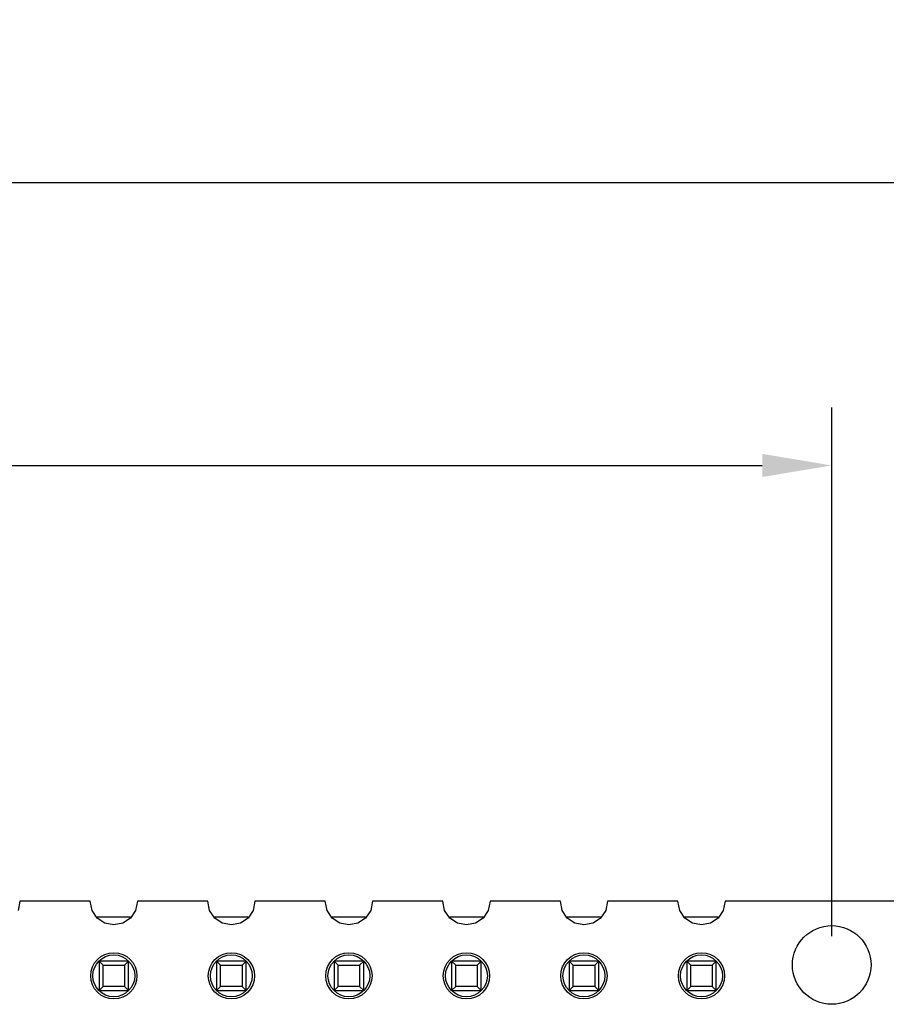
# Model space of a CAD drawing. Header units: millimetres. Extents: x 563 to 681, y 173 to 284.
# Tile 161 of 167: x 648 to 667, y 263 to 284. Entities that reach past the tile are written whole.
import ezdxf

# ---------------------------------------------------------------- set-up
doc = ezdxf.new("R2010")
doc.units = ezdxf.units.MM
doc.header["$LTSCALE"] = 30.734
doc.header["$PDMODE"] = 3
doc.header["$PDSIZE"] = 0.3125
doc.layers.get('0').update_dxf_attribs({"linetype": 'CONTINUOUS'})
doc.layers.get('Defpoints').update_dxf_attribs({"linetype": 'CONTINUOUS'})
doc.layers.add('dim', color=6, linetype='CONTINUOUS', lineweight=9)
doc.styles.add('Verdana', font='verdana.ttf', dxfattribs={"height": 2.5})
doc.dimstyles.new('aaaaaaaa 3.0', dxfattribs={"dimtxt": 2.5, "dimasz": 1.5, "dimexe": 1.25, "dimexo": 0.625, "dimtad": 1, "dimdec": 1, "dimzin": 9, "dimdsep": 46, "dimtxsty": 'Verdana', "dimcen": 0, "dimazin": 0, "dimtfac": 1, "dimtofl": 0, "dimtmove": 0, "dimatfit": 3, "dimfxl": 1, "dimlwd": 25, "dimlwe": 25, "dimarcsym": 0})

# ---------------------------------------------------------------- blocks, each defined once
blk = doc.blocks.new('*D16')
at = {"layer": 'Defpoints', "color": 0}
for p in [(681.464, 280.862), (610.418, 264.464), (681.464, 264.229)]:
    blk.add_point(p, dxfattribs=at)
at = {"layer": 'dim', "color": 0, "lineweight": 25}
for p, q in [((610.418, 265.089), (610.418, 282.112)), ((681.464, 264.854), (681.464, 282.112)), ((611.918, 280.862), (679.964, 280.862))]:
    blk.add_line(p, q, dxfattribs=at)
at = {"layer": 'dim', "color": 0}
for points in [[(611.918, 281.112), (611.918, 280.612), (610.418, 280.862)], [(679.964, 280.612), (679.964, 281.112), (681.464, 280.862)]]:
    blk.add_solid(points, dxfattribs=at)
at = {"layer": 'dim', "color": 0, "insert": (645.941, 282.741), "char_height": 2.5, "attachment_point": 5, "style": 'Verdana'}
blk.add_mtext('71', dxfattribs=at)
blk = doc.blocks.new('*D19')
at = {"layer": 'Defpoints', "color": 0}
for p in [(665.999, 274.751), (611.834, 263.954), (665.999, 263.959)]:
    blk.add_point(p, dxfattribs=at)
at = {"layer": 'dim', "color": 0, "lineweight": 25}
for p, q in [((611.834, 264.579), (611.834, 276.001)), ((665.999, 264.584), (665.999, 276.001)), ((613.334, 274.751), (664.499, 274.751))]:
    blk.add_line(p, q, dxfattribs=at)
at = {"layer": 'dim', "color": 0}
for points in [[(613.334, 275.001), (613.334, 274.501), (611.834, 274.751)], [(664.499, 274.501), (664.499, 275.001), (665.999, 274.751)]]:
    blk.add_solid(points, dxfattribs=at)
at = {"layer": 'dim', "color": 0, "insert": (638.917, 276.678), "char_height": 2.5, "attachment_point": 5, "style": 'Verdana'}
blk.add_mtext('54.2', dxfattribs=at)

msp = doc.modelspace()

# ---------------------------------------------------------------- linework, layer by layer
at = {"linetype": 'Continuous'}
for p, q in [((648.456, 265.338), (648.416, 265.139)), ((649.975, 265.338), (648.456, 265.338)), ((650.014, 265.139), (649.975, 265.338)), ((650.996, 265.338), (650.956, 265.139)), ((652.515, 265.337), (650.996, 265.338)), ((652.554, 265.139), (652.515, 265.337)), ((653.536, 265.337), (653.496, 265.139)), ((655.055, 265.337), (653.536, 265.337)), ((655.094, 265.139), (655.055, 265.337)), ((656.076, 265.337), (656.036, 265.139)), ((657.595, 265.337), (656.076, 265.337)), ((657.634, 265.139), (657.595, 265.337)), ((658.616, 265.337), (658.576, 265.139)), ((660.135, 265.336), (658.616, 265.337)), ((660.174, 265.139), (660.135, 265.336)), ((661.156, 265.336), (661.116, 265.139)), ((662.675, 265.336), (661.156, 265.336)), ((662.714, 265.139), (662.675, 265.336)), ((663.696, 265.336), (663.656, 265.139)), ((680.455, 265.334), (663.696, 265.336)), ((650.125, 264.973), (650.014, 265.139)), ((650.956, 265.139), (650.846, 264.973)), ((652.665, 264.973), (652.554, 265.139)), ((653.496, 265.139), (653.386, 264.973)), ((655.205, 264.973), (655.094, 265.139)), ((656.036, 265.139), (655.926, 264.973)), ((657.745, 264.973), (657.634, 265.139)), ((658.576, 265.139), (658.466, 264.973)), ((660.285, 264.973), (660.174, 265.139)), ((661.116, 265.139), (661.006, 264.973)), ((662.825, 264.973), (662.714, 265.139)), ((663.656, 265.139), (663.546, 264.973)), ((650.846, 264.994), (650.125, 264.994)), ((650.29, 264.863), (650.125, 264.973)), ((650.485, 264.824), (650.29, 264.863)), ((650.681, 264.863), (650.485, 264.824)), ((650.846, 264.973), (650.681, 264.863)), ((653.386, 264.994), (652.665, 264.994)), ((652.83, 264.863), (652.665, 264.973)), ((653.025, 264.824), (652.83, 264.863)), ((653.221, 264.863), (653.025, 264.824)), ((653.386, 264.973), (653.221, 264.863)), ((655.926, 264.994), (655.205, 264.994)), ((655.37, 264.863), (655.205, 264.973)), ((655.565, 264.824), (655.37, 264.863)), ((655.761, 264.863), (655.565, 264.824)), ((655.926, 264.973), (655.761, 264.863)), ((658.466, 264.994), (657.745, 264.994)), ((657.91, 264.863), (657.745, 264.973)), ((658.105, 264.824), (657.91, 264.863)), ((658.301, 264.863), (658.105, 264.824)), ((658.466, 264.973), (658.301, 264.863)), ((661.006, 264.994), (660.285, 264.994)), ((660.45, 264.863), (660.285, 264.973)), ((660.645, 264.824), (660.45, 264.863)), ((660.841, 264.863), (660.645, 264.824)), ((661.006, 264.973), (660.841, 264.863)), ((663.546, 264.994), (662.825, 264.994)), ((662.99, 264.863), (662.825, 264.973)), ((663.185, 264.824), (662.99, 264.863)), ((663.381, 264.863), (663.185, 264.824)), ((663.546, 264.973), (663.381, 264.863)), ((650.165, 264.044), (650.165, 263.404)), ((650.805, 264.044), (650.165, 264.044)), ((650.254, 263.956), (650.165, 264.044)), ((650.805, 264.044), (650.717, 263.956)), ((650.805, 263.404), (650.805, 264.044)), ((652.705, 264.044), (652.705, 263.404)), ((653.345, 264.044), (652.705, 264.044)), ((652.794, 263.956), (652.705, 264.044)), ((653.345, 264.044), (653.257, 263.956)), ((653.345, 263.404), (653.345, 264.044)), ((655.245, 264.044), (655.245, 263.404)), ((655.885, 264.044), (655.245, 264.044)), ((655.334, 263.956), (655.245, 264.044)), ((655.885, 264.044), (655.797, 263.956)), ((655.885, 263.404), (655.885, 264.044)), ((658.425, 264.044), (657.785, 264.044)), ((657.785, 264.044), (657.785, 263.404)), ((657.874, 263.956), (657.785, 264.044)), ((658.425, 264.044), (658.337, 263.956)), ((658.425, 263.404), (658.425, 264.044)), ((660.965, 264.044), (660.325, 264.044)), ((660.325, 264.044), (660.325, 263.404)), ((660.414, 263.956), (660.325, 264.044)), ((660.965, 264.044), (660.877, 263.956)), ((660.965, 263.404), (660.965, 264.044)), ((663.505, 264.044), (662.865, 264.044)), ((662.865, 264.044), (662.865, 263.404)), ((662.954, 263.956), (662.865, 264.044)), ((663.505, 264.044), (663.417, 263.956)), ((663.505, 263.404), (663.505, 264.044)), ((650.254, 263.492), (650.254, 263.956)), ((650.254, 263.956), (650.717, 263.956)), ((650.717, 263.956), (650.717, 263.492)), ((652.794, 263.492), (652.794, 263.956)), ((652.794, 263.956), (653.257, 263.956)), ((653.257, 263.956), (653.257, 263.492)), ((655.334, 263.492), (655.334, 263.956)), ((655.334, 263.956), (655.797, 263.956)), ((655.797, 263.956), (655.797, 263.492)), ((657.874, 263.956), (658.337, 263.956)), ((657.874, 263.492), (657.874, 263.956)), ((658.337, 263.956), (658.337, 263.492)), ((660.414, 263.956), (660.877, 263.956)), ((660.414, 263.492), (660.414, 263.956)), ((660.877, 263.956), (660.877, 263.492)), ((662.954, 263.956), (663.417, 263.956)), ((662.954, 263.492), (662.954, 263.956)), ((663.417, 263.956), (663.417, 263.492)), ((650.254, 263.492), (650.165, 263.404)), ((650.165, 263.404), (650.805, 263.404)), ((650.717, 263.492), (650.254, 263.492)), ((650.805, 263.404), (650.717, 263.492)), ((652.794, 263.492), (652.705, 263.404)), ((652.705, 263.404), (653.345, 263.404)), ((653.257, 263.492), (652.794, 263.492)), ((653.345, 263.404), (653.257, 263.492)), ((655.334, 263.492), (655.245, 263.404)), ((655.245, 263.404), (655.885, 263.404)), ((655.797, 263.492), (655.334, 263.492)), ((655.885, 263.404), (655.797, 263.492)), ((657.874, 263.492), (657.785, 263.404)), ((657.785, 263.404), (658.425, 263.404)), ((658.337, 263.492), (657.874, 263.492)), ((658.425, 263.404), (658.337, 263.492)), ((660.414, 263.492), (660.325, 263.404)), ((660.325, 263.404), (660.965, 263.404)), ((660.877, 263.492), (660.414, 263.492)), ((660.965, 263.404), (660.877, 263.492)), ((662.954, 263.492), (662.865, 263.404)), ((662.865, 263.404), (663.505, 263.404)), ((663.417, 263.492), (662.954, 263.492)), ((663.505, 263.404), (663.417, 263.492))]:
    msp.add_line(p, q, dxfattribs=at)
msp.add_circle((665.999, 263.959), 0.85)
for centre, radius in [((650.485, 263.724), 0.5), ((653.025, 263.724), 0.5), ((655.565, 263.724), 0.5), ((658.105, 263.724), 0.5), ((660.645, 263.724), 0.5), ((663.185, 263.724), 0.5), ((650.485, 263.724), 0.453), ((653.025, 263.724), 0.453), ((655.565, 263.724), 0.453), ((658.105, 263.724), 0.453), ((660.645, 263.724), 0.453), ((663.185, 263.724), 0.453)]:
    msp.add_circle(centre, radius, dxfattribs=at)

# ---------------------------------------------------------------- dimensions: what is measured, and where the dimension line sits
at = {"layer": 'dim'}
dim = msp.add_linear_dim(base=(681.464, 280.862), p1=(610.418, 264.464), p2=(681.464, 264.229), dimstyle='aaaaaaaa 3.0', dxfattribs=at)
dim.commit()
dim.dimension.update_dxf_attribs({"geometry": '*D16', "text_midpoint": (645.941, 280.862), "dimtype": 160})
dim = msp.add_linear_dim(base=(665.999, 274.751), p1=(611.834, 263.954), p2=(665.999, 263.959), dimstyle='aaaaaaaa 3.0', dxfattribs=at)
dim.commit()
dim.dimension.update_dxf_attribs({"geometry": '*D19', "text_midpoint": (638.917, 276.678)})

doc.saveas('drawing.dxf')
